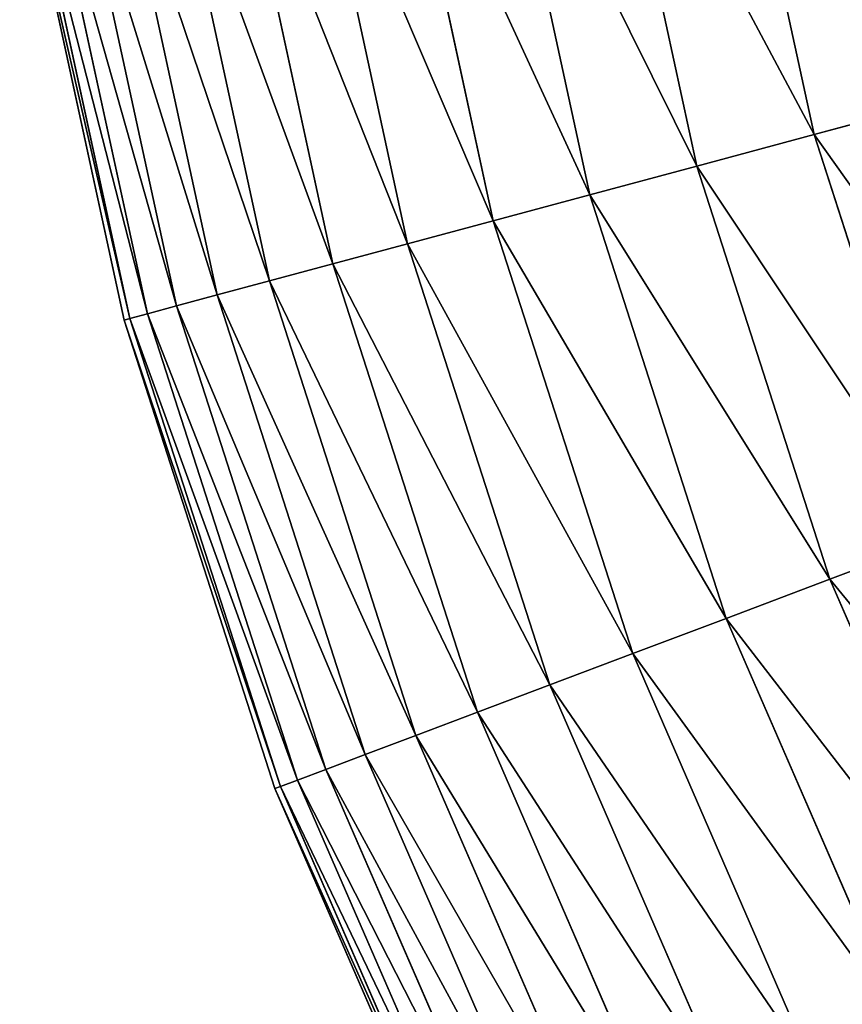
# Model space of a CAD drawing. Extents: x 5 to 965, y 4 to 104.
# Tile 3 of 256: x 6 to 14, y 34 to 44. Entities that reach past the tile are written whole.
import ezdxf

# ---------------------------------------------------------------- set-up
doc = ezdxf.new("R2010")
doc.units = 0
doc.layers.get('0').update_dxf_attribs({"color": 13, "linetype": 'CONTINUOUS'})

# ---------------------------------------------------------------- blocks, each defined once
blk = doc.blocks.new('COMPONENT_4')
for p, q in [((7.6751, 42.9555, 24.2346), (8.5668, 38.8432, 24.2346)), ((7.6751, 42.9555, 75.6449), (8.5668, 38.8432, 75.6449)), ((6.4804, 42.7572, 26.3699), (7.3972, 38.5288, 26.3699)), ((6.4804, 42.7572, 73.5096), (7.3972, 38.5288, 73.5096)), ((5.3905, 42.5764, 28.562), (6.3304, 38.242, 28.562)), ((5.3905, 42.5764, 71.3175), (6.3304, 38.242, 71.3175)), ((4.4082, 42.4134, 30.8056), (5.3688, 37.9835, 30.8056)), ((4.4082, 42.4134, 69.0739), (5.3688, 37.9835, 69.0739)), ((3.5359, 42.2686, 33.0953), (4.5148, 37.7539, 33.0953)), ((3.5359, 42.2686, 66.7843), (4.5148, 37.7539, 66.7843)), ((2.7755, 42.1424, 35.4255), (3.7705, 37.5538, 35.4255)), ((2.7755, 42.1424, 64.454), (3.7705, 37.5538, 64.454)), ((2.129, 42.0352, 37.7908), (3.1376, 37.3837, 37.7908)), ((2.129, 42.0352, 62.0888), (3.1376, 37.3837, 62.0888)), ((1.598, 41.947, 40.1853), (2.6177, 37.244, 40.1853)), ((1.598, 41.947, 59.6943), (2.6177, 37.244, 59.6943)), ((0.8868, 41.829, 45.0389), (1.9216, 37.0568, 45.0389)), ((0.8868, 41.829, 54.8406), (1.9216, 37.0568, 54.8406)), ((1.1836, 41.8783, 42.6032), (2.2121, 37.1349, 42.6032)), ((1.1836, 41.8783, 57.2763), (2.2121, 37.1349, 57.2763)), ((0.649, 41.7896, 49.9398), (1.6888, 36.9942, 49.9398)), ((0.7085, 41.7994, 47.4864), (1.747, 37.0099, 47.4864)), ((0.7085, 41.7994, 52.3932), (1.747, 37.0099, 52.3932)), ((9.8362, 39.1845, 22.1613), (8.5668, 38.8432, 24.2346)), ((8.5668, 38.8432, 75.6449), (9.8362, 39.1845, 77.7183)), ((8.5668, 38.8432, 24.2346), (7.3972, 38.5288, 26.3699)), ((7.3972, 38.5288, 73.5096), (8.5668, 38.8432, 75.6449)), ((8.5668, 38.8432, 24.2346), (9.8572, 34.8381, 24.2346)), ((8.5668, 38.8432, 75.6449), (9.8572, 34.8381, 75.6449)), ((7.3972, 38.5288, 26.3699), (6.3304, 38.242, 28.562)), ((6.3304, 38.242, 71.3175), (7.3972, 38.5288, 73.5096)), ((7.3972, 38.5288, 26.3699), (8.7241, 34.4106, 26.3699)), ((7.3972, 38.5288, 73.5096), (8.7241, 34.4106, 73.5096)), ((6.3304, 38.242, 28.562), (5.3688, 37.9835, 30.8056)), ((5.3688, 37.9835, 69.0739), (6.3304, 38.242, 71.3175)), ((6.3304, 38.242, 28.562), (7.6905, 34.0206, 28.562)), ((6.3304, 38.242, 71.3175), (7.6905, 34.0206, 71.3175)), ((5.3688, 37.9835, 30.8056), (4.5148, 37.7539, 33.0953)), ((4.5148, 37.7539, 66.7843), (5.3688, 37.9835, 69.0739)), ((5.3688, 37.9835, 30.8056), (6.7589, 33.6691, 30.8056)), ((5.3688, 37.9835, 69.0739), (6.7589, 33.6691, 69.0739)), ((4.5148, 37.7539, 33.0953), (3.7705, 37.5538, 35.4255)), ((3.7705, 37.5538, 64.454), (4.5148, 37.7539, 66.7843)), ((4.5148, 37.7539, 33.0953), (5.9315, 33.3569, 33.0953)), ((4.5148, 37.7539, 66.7843), (5.9315, 33.3569, 66.7843)), ((3.7705, 37.5538, 35.4255), (3.1376, 37.3837, 37.7908)), ((3.1376, 37.3837, 62.0888), (3.7705, 37.5538, 64.454)), ((3.7705, 37.5538, 35.4255), (5.2104, 33.0849, 35.4255)), ((3.7705, 37.5538, 64.454), (5.2104, 33.0849, 64.454)), ((3.1376, 37.3837, 37.7908), (2.6177, 37.244, 40.1853)), ((2.6177, 37.244, 59.6943), (3.1376, 37.3837, 62.0888)), ((3.1376, 37.3837, 37.7908), (4.5973, 32.8535, 37.7908)), ((3.1376, 37.3837, 62.0888), (4.5973, 32.8535, 62.0888)), ((2.6177, 37.244, 40.1853), (2.2121, 37.1349, 42.6032)), ((2.2121, 37.1349, 57.2763), (2.6177, 37.244, 59.6943)), ((2.6177, 37.244, 40.1853), (4.0936, 32.6635, 40.1853)), ((2.6177, 37.244, 59.6943), (4.0936, 32.6635, 59.6943)), ((2.2121, 37.1349, 42.6032), (1.9216, 37.0568, 45.0389)), ((1.9216, 37.0568, 54.8406), (2.2121, 37.1349, 57.2763)), ((2.2121, 37.1349, 42.6032), (3.7006, 32.5152, 42.6032)), ((2.2121, 37.1349, 57.2763), (3.7006, 32.5152, 57.2763)), ((1.747, 37.0099, 47.4864), (1.6888, 36.9942, 49.9398)), ((1.6888, 36.9942, 49.9398), (1.747, 37.0099, 52.3932)), ((1.9216, 37.0568, 45.0389), (1.747, 37.0099, 47.4864)), ((1.747, 37.0099, 52.3932), (1.9216, 37.0568, 54.8406)), ((1.747, 37.0099, 47.4864), (3.25, 32.3452, 47.4864)), ((1.747, 37.0099, 52.3932), (3.25, 32.3452, 52.3932)), ((1.9216, 37.0568, 45.0389), (3.4192, 32.409, 45.0389)), ((1.9216, 37.0568, 54.8406), (3.4192, 32.409, 54.8406)), ((1.6888, 36.9942, 49.9398), (3.1936, 32.3239, 49.9398)), ((9.8572, 34.8381, 24.2346), (8.7241, 34.4106, 26.3699)), ((9.8572, 34.8381, 75.6449), (8.7241, 34.4106, 73.5096)), ((8.7241, 34.4106, 26.3699), (7.6905, 34.0206, 28.562)), ((8.7241, 34.4106, 73.5096), (7.6905, 34.0206, 71.3175)), ((8.7241, 34.4106, 26.3699), (10.4483, 30.4423, 26.3699)), ((8.7241, 34.4106, 73.5096), (10.4483, 30.4423, 73.5096)), ((7.6905, 34.0206, 28.562), (6.7589, 33.6691, 30.8056)), ((7.6905, 34.0206, 71.3175), (6.7589, 33.6691, 69.0739)), ((7.6905, 34.0206, 28.562), (9.4579, 29.9529, 28.562)), ((7.6905, 34.0206, 71.3175), (9.4579, 29.9529, 71.3175)), ((6.7589, 33.6691, 30.8056), (5.9315, 33.3569, 33.0953)), ((6.7589, 33.6691, 69.0739), (5.9315, 33.3569, 66.7843)), ((6.7589, 33.6691, 30.8056), (8.5652, 29.5118, 30.8056)), ((6.7589, 33.6691, 69.0739), (8.5652, 29.5118, 69.0739)), ((5.9315, 33.3569, 33.0953), (5.2104, 33.0849, 35.4255)), ((5.9315, 33.3569, 66.7843), (5.2104, 33.0849, 64.454)), ((5.9315, 33.3569, 33.0953), (7.7724, 29.12, 33.0953)), ((5.9315, 33.3569, 66.7843), (7.7724, 29.12, 66.7843)), ((5.2104, 33.0849, 35.4255), (4.5973, 32.8535, 37.7908)), ((5.2104, 33.0849, 64.454), (4.5973, 32.8535, 62.0888)), ((5.2104, 33.0849, 35.4255), (7.0814, 28.7785, 35.4255)), ((5.2104, 33.0849, 64.454), (7.0814, 28.7785, 64.454)), ((4.5973, 32.8535, 37.7908), (4.0936, 32.6635, 40.1853)), ((4.5973, 32.8535, 62.0888), (4.0936, 32.6635, 59.6943)), ((4.5973, 32.8535, 37.7908), (6.4939, 28.4882, 37.7908)), ((4.5973, 32.8535, 62.0888), (6.4939, 28.4882, 62.0888)), ((4.0936, 32.6635, 40.1853), (3.7006, 32.5152, 42.6032)), ((4.0936, 32.6635, 59.6943), (3.7006, 32.5152, 57.2763)), ((4.0936, 32.6635, 40.1853), (6.0113, 28.2497, 40.1853)), ((4.0936, 32.6635, 59.6943), (6.0113, 28.2497, 59.6943)), ((3.7006, 32.5152, 42.6032), (3.4192, 32.409, 45.0389)), ((3.7006, 32.5152, 57.2763), (3.4192, 32.409, 54.8406)), ((3.7006, 32.5152, 42.6032), (5.6347, 28.0636, 42.6032)), ((3.7006, 32.5152, 57.2763), (5.6347, 28.0636, 57.2763)), ((3.4192, 32.409, 45.0389), (3.25, 32.3452, 47.4864)), ((3.4192, 32.409, 54.8406), (3.25, 32.3452, 52.3932)), ((3.4192, 32.409, 45.0389), (5.3651, 27.9304, 45.0389)), ((3.4192, 32.409, 54.8406), (5.3651, 27.9304, 54.8406)), ((3.25, 32.3452, 47.4864), (3.1936, 32.3239, 49.9398)), ((3.25, 32.3452, 52.3932), (3.1936, 32.3239, 49.9398)), ((3.1936, 32.3239, 49.9398), (5.1489, 27.8236, 49.9398)), ((3.25, 32.3452, 47.4864), (5.203, 27.8503, 47.4864)), ((3.25, 32.3452, 52.3932), (5.203, 27.8503, 52.3932))]:
    blk.add_line(p, q)
mesh = blk.add_polyface()
corners = [(7.6751, 42.9555, 24.2346), (9.8362, 39.1845, 22.1613), (8.5668, 38.8432, 24.2346), (8.9719, 43.1707, 22.1613)]
mesh.append_faces([[corners[k] for k in face] for face in [(0, 1, 2), (1, 0, 3)]], dxfattribs={"vtx0": -1})
mesh = blk.add_polyface()
corners = [(9.8362, 39.1845, 77.7183), (7.6751, 42.9555, 75.6449), (8.5668, 38.8432, 75.6449), (8.9719, 43.1707, 77.7183)]
mesh.append_faces([[corners[k] for k in face] for face in [(0, 1, 2), (1, 0, 3)]], dxfattribs={"vtx0": -1})
mesh = blk.add_polyface()
corners = [(6.4804, 42.7572, 26.3699), (8.5668, 38.8432, 24.2346), (7.3972, 38.5288, 26.3699), (7.6751, 42.9555, 24.2346)]
mesh.append_faces([[corners[k] for k in face] for face in [(0, 1, 2), (1, 0, 3)]], dxfattribs={"vtx0": -1})
mesh = blk.add_polyface()
corners = [(8.5668, 38.8432, 75.6449), (6.4804, 42.7572, 73.5096), (7.3972, 38.5288, 73.5096), (7.6751, 42.9555, 75.6449)]
mesh.append_faces([[corners[k] for k in face] for face in [(0, 1, 2), (1, 0, 3)]], dxfattribs={"vtx0": -1})
mesh = blk.add_polyface()
corners = [(5.3905, 42.5764, 28.562), (7.3972, 38.5288, 26.3699), (6.3304, 38.242, 28.562), (6.4804, 42.7572, 26.3699)]
mesh.append_faces([[corners[k] for k in face] for face in [(0, 1, 2), (1, 0, 3)]], dxfattribs={"vtx0": -1})
mesh = blk.add_polyface()
corners = [(7.3972, 38.5288, 73.5096), (5.3905, 42.5764, 71.3175), (6.3304, 38.242, 71.3175), (6.4804, 42.7572, 73.5096)]
mesh.append_faces([[corners[k] for k in face] for face in [(0, 1, 2), (1, 0, 3)]], dxfattribs={"vtx0": -1})
mesh = blk.add_polyface()
corners = [(4.4082, 42.4134, 30.8056), (6.3304, 38.242, 28.562), (5.3688, 37.9835, 30.8056), (5.3905, 42.5764, 28.562)]
mesh.append_faces([[corners[k] for k in face] for face in [(0, 1, 2), (1, 0, 3)]], dxfattribs={"vtx0": -1})
mesh = blk.add_polyface()
corners = [(6.3304, 38.242, 71.3175), (4.4082, 42.4134, 69.0739), (5.3688, 37.9835, 69.0739), (5.3905, 42.5764, 71.3175)]
mesh.append_faces([[corners[k] for k in face] for face in [(0, 1, 2), (1, 0, 3)]], dxfattribs={"vtx0": -1})
mesh = blk.add_polyface()
corners = [(3.5359, 42.2686, 33.0953), (5.3688, 37.9835, 30.8056), (4.5148, 37.7539, 33.0953), (4.4082, 42.4134, 30.8056)]
mesh.append_faces([[corners[k] for k in face] for face in [(0, 1, 2), (1, 0, 3)]], dxfattribs={"vtx0": -1})
mesh = blk.add_polyface()
corners = [(5.3688, 37.9835, 69.0739), (3.5359, 42.2686, 66.7843), (4.5148, 37.7539, 66.7843), (4.4082, 42.4134, 69.0739)]
mesh.append_faces([[corners[k] for k in face] for face in [(0, 1, 2), (1, 0, 3)]], dxfattribs={"vtx0": -1})
mesh = blk.add_polyface()
corners = [(2.7755, 42.1424, 35.4255), (4.5148, 37.7539, 33.0953), (3.7705, 37.5538, 35.4255), (3.5359, 42.2686, 33.0953)]
mesh.append_faces([[corners[k] for k in face] for face in [(0, 1, 2), (1, 0, 3)]], dxfattribs={"vtx0": -1})
mesh = blk.add_polyface()
corners = [(4.5148, 37.7539, 66.7843), (2.7755, 42.1424, 64.454), (3.7705, 37.5538, 64.454), (3.5359, 42.2686, 66.7843)]
mesh.append_faces([[corners[k] for k in face] for face in [(0, 1, 2), (1, 0, 3)]], dxfattribs={"vtx0": -1})
mesh = blk.add_polyface()
corners = [(2.129, 42.0352, 37.7908), (3.7705, 37.5538, 35.4255), (3.1376, 37.3837, 37.7908), (2.7755, 42.1424, 35.4255)]
mesh.append_faces([[corners[k] for k in face] for face in [(0, 1, 2), (1, 0, 3)]], dxfattribs={"vtx0": -1})
mesh = blk.add_polyface()
corners = [(3.7705, 37.5538, 64.454), (2.129, 42.0352, 62.0888), (3.1376, 37.3837, 62.0888), (2.7755, 42.1424, 64.454)]
mesh.append_faces([[corners[k] for k in face] for face in [(0, 1, 2), (1, 0, 3)]], dxfattribs={"vtx0": -1})
mesh = blk.add_polyface()
corners = [(1.598, 41.947, 40.1853), (3.1376, 37.3837, 37.7908), (2.6177, 37.244, 40.1853), (2.129, 42.0352, 37.7908)]
mesh.append_faces([[corners[k] for k in face] for face in [(0, 1, 2), (1, 0, 3)]], dxfattribs={"vtx0": -1})
mesh = blk.add_polyface()
corners = [(3.1376, 37.3837, 62.0888), (1.598, 41.947, 59.6943), (2.6177, 37.244, 59.6943), (2.129, 42.0352, 62.0888)]
mesh.append_faces([[corners[k] for k in face] for face in [(0, 1, 2), (1, 0, 3)]], dxfattribs={"vtx0": -1})
mesh = blk.add_polyface()
corners = [(1.1836, 41.8783, 42.6032), (2.6177, 37.244, 40.1853), (2.2121, 37.1349, 42.6032), (1.598, 41.947, 40.1853)]
mesh.append_faces([[corners[k] for k in face] for face in [(0, 1, 2), (1, 0, 3)]], dxfattribs={"vtx0": -1})
mesh = blk.add_polyface()
corners = [(2.6177, 37.244, 59.6943), (1.1836, 41.8783, 57.2763), (2.2121, 37.1349, 57.2763), (1.598, 41.947, 59.6943)]
mesh.append_faces([[corners[k] for k in face] for face in [(0, 1, 2), (1, 0, 3)]], dxfattribs={"vtx0": -1})
mesh = blk.add_polyface()
corners = [(0.7085, 41.7994, 47.4864), (1.9216, 37.0568, 45.0389), (1.747, 37.0099, 47.4864), (0.8868, 41.829, 45.0389)]
mesh.append_faces([[corners[k] for k in face] for face in [(0, 1, 2), (1, 0, 3)]], dxfattribs={"vtx0": -1})
mesh = blk.add_polyface()
corners = [(1.9216, 37.0568, 54.8406), (0.7085, 41.7994, 52.3932), (1.747, 37.0099, 52.3932), (0.8868, 41.829, 54.8406)]
mesh.append_faces([[corners[k] for k in face] for face in [(0, 1, 2), (1, 0, 3)]], dxfattribs={"vtx0": -1})
mesh = blk.add_polyface()
corners = [(0.8868, 41.829, 45.0389), (2.2121, 37.1349, 42.6032), (1.9216, 37.0568, 45.0389), (1.1836, 41.8783, 42.6032)]
mesh.append_faces([[corners[k] for k in face] for face in [(0, 1, 2), (1, 0, 3)]], dxfattribs={"vtx0": -1})
mesh = blk.add_polyface()
corners = [(2.2121, 37.1349, 57.2763), (0.8868, 41.829, 54.8406), (1.9216, 37.0568, 54.8406), (1.1836, 41.8783, 57.2763)]
mesh.append_faces([[corners[k] for k in face] for face in [(0, 1, 2), (1, 0, 3)]], dxfattribs={"vtx0": -1})
mesh = blk.add_polyface()
corners = [(0.649, 41.7896, 49.9398), (1.747, 37.0099, 47.4864), (1.6888, 36.9942, 49.9398), (0.7085, 41.7994, 47.4864)]
mesh.append_faces([[corners[k] for k in face] for face in [(0, 1, 2), (1, 0, 3)]], dxfattribs={"vtx0": -1})
mesh = blk.add_polyface()
corners = [(1.747, 37.0099, 52.3932), (0.649, 41.7896, 49.9398), (1.6888, 36.9942, 49.9398), (0.7085, 41.7994, 52.3932)]
mesh.append_faces([[corners[k] for k in face] for face in [(0, 1, 2), (1, 0, 3)]], dxfattribs={"vtx0": -1})
mesh = blk.add_polyface()
corners = [(8.5668, 38.8432, 24.2346), (11.0871, 35.3022, 22.1613), (9.8572, 34.8381, 24.2346), (9.8362, 39.1845, 22.1613)]
mesh.append_faces([[corners[k] for k in face] for face in [(0, 1, 2), (1, 0, 3)]], dxfattribs={"vtx0": -1})
mesh = blk.add_polyface()
corners = [(11.0871, 35.3022, 77.7183), (8.5668, 38.8432, 75.6449), (9.8572, 34.8381, 75.6449), (9.8362, 39.1845, 77.7183)]
mesh.append_faces([[corners[k] for k in face] for face in [(0, 1, 2), (1, 0, 3)]], dxfattribs={"vtx0": -1})
mesh = blk.add_polyface()
corners = [(7.3972, 38.5288, 26.3699), (9.8572, 34.8381, 24.2346), (8.7241, 34.4106, 26.3699), (8.5668, 38.8432, 24.2346)]
mesh.append_faces([[corners[k] for k in face] for face in [(0, 1, 2), (1, 0, 3)]], dxfattribs={"vtx0": -1})
mesh = blk.add_polyface()
corners = [(9.8572, 34.8381, 75.6449), (7.3972, 38.5288, 73.5096), (8.7241, 34.4106, 73.5096), (8.5668, 38.8432, 75.6449)]
mesh.append_faces([[corners[k] for k in face] for face in [(0, 1, 2), (1, 0, 3)]], dxfattribs={"vtx0": -1})
mesh = blk.add_polyface()
corners = [(6.3304, 38.242, 28.562), (8.7241, 34.4106, 26.3699), (7.6905, 34.0206, 28.562), (7.3972, 38.5288, 26.3699)]
mesh.append_faces([[corners[k] for k in face] for face in [(0, 1, 2), (1, 0, 3)]], dxfattribs={"vtx0": -1})
mesh = blk.add_polyface()
corners = [(8.7241, 34.4106, 73.5096), (6.3304, 38.242, 71.3175), (7.6905, 34.0206, 71.3175), (7.3972, 38.5288, 73.5096)]
mesh.append_faces([[corners[k] for k in face] for face in [(0, 1, 2), (1, 0, 3)]], dxfattribs={"vtx0": -1})
mesh = blk.add_polyface()
corners = [(5.3688, 37.9835, 30.8056), (7.6905, 34.0206, 28.562), (6.7589, 33.6691, 30.8056), (6.3304, 38.242, 28.562)]
mesh.append_faces([[corners[k] for k in face] for face in [(0, 1, 2), (1, 0, 3)]], dxfattribs={"vtx0": -1})
mesh = blk.add_polyface()
corners = [(7.6905, 34.0206, 71.3175), (5.3688, 37.9835, 69.0739), (6.7589, 33.6691, 69.0739), (6.3304, 38.242, 71.3175)]
mesh.append_faces([[corners[k] for k in face] for face in [(0, 1, 2), (1, 0, 3)]], dxfattribs={"vtx0": -1})
mesh = blk.add_polyface()
corners = [(4.5148, 37.7539, 33.0953), (6.7589, 33.6691, 30.8056), (5.9315, 33.3569, 33.0953), (5.3688, 37.9835, 30.8056)]
mesh.append_faces([[corners[k] for k in face] for face in [(0, 1, 2), (1, 0, 3)]], dxfattribs={"vtx0": -1})
mesh = blk.add_polyface()
corners = [(6.7589, 33.6691, 69.0739), (4.5148, 37.7539, 66.7843), (5.9315, 33.3569, 66.7843), (5.3688, 37.9835, 69.0739)]
mesh.append_faces([[corners[k] for k in face] for face in [(0, 1, 2), (1, 0, 3)]], dxfattribs={"vtx0": -1})
mesh = blk.add_polyface()
corners = [(3.7705, 37.5538, 35.4255), (5.9315, 33.3569, 33.0953), (5.2104, 33.0849, 35.4255), (4.5148, 37.7539, 33.0953)]
mesh.append_faces([[corners[k] for k in face] for face in [(0, 1, 2), (1, 0, 3)]], dxfattribs={"vtx0": -1})
mesh = blk.add_polyface()
corners = [(5.9315, 33.3569, 66.7843), (3.7705, 37.5538, 64.454), (5.2104, 33.0849, 64.454), (4.5148, 37.7539, 66.7843)]
mesh.append_faces([[corners[k] for k in face] for face in [(0, 1, 2), (1, 0, 3)]], dxfattribs={"vtx0": -1})
mesh = blk.add_polyface()
corners = [(3.1376, 37.3837, 37.7908), (5.2104, 33.0849, 35.4255), (4.5973, 32.8535, 37.7908), (3.7705, 37.5538, 35.4255)]
mesh.append_faces([[corners[k] for k in face] for face in [(0, 1, 2), (1, 0, 3)]], dxfattribs={"vtx0": -1})
mesh = blk.add_polyface()
corners = [(5.2104, 33.0849, 64.454), (3.1376, 37.3837, 62.0888), (4.5973, 32.8535, 62.0888), (3.7705, 37.5538, 64.454)]
mesh.append_faces([[corners[k] for k in face] for face in [(0, 1, 2), (1, 0, 3)]], dxfattribs={"vtx0": -1})
mesh = blk.add_polyface()
corners = [(2.6177, 37.244, 40.1853), (4.5973, 32.8535, 37.7908), (4.0936, 32.6635, 40.1853), (3.1376, 37.3837, 37.7908)]
mesh.append_faces([[corners[k] for k in face] for face in [(0, 1, 2), (1, 0, 3)]], dxfattribs={"vtx0": -1})
mesh = blk.add_polyface()
corners = [(4.5973, 32.8535, 62.0888), (2.6177, 37.244, 59.6943), (4.0936, 32.6635, 59.6943), (3.1376, 37.3837, 62.0888)]
mesh.append_faces([[corners[k] for k in face] for face in [(0, 1, 2), (1, 0, 3)]], dxfattribs={"vtx0": -1})
mesh = blk.add_polyface()
corners = [(2.2121, 37.1349, 42.6032), (4.0936, 32.6635, 40.1853), (3.7006, 32.5152, 42.6032), (2.6177, 37.244, 40.1853)]
mesh.append_faces([[corners[k] for k in face] for face in [(0, 1, 2), (1, 0, 3)]], dxfattribs={"vtx0": -1})
mesh = blk.add_polyface()
corners = [(4.0936, 32.6635, 59.6943), (2.2121, 37.1349, 57.2763), (3.7006, 32.5152, 57.2763), (2.6177, 37.244, 59.6943)]
mesh.append_faces([[corners[k] for k in face] for face in [(0, 1, 2), (1, 0, 3)]], dxfattribs={"vtx0": -1})
mesh = blk.add_polyface()
corners = [(1.9216, 37.0568, 45.0389), (3.7006, 32.5152, 42.6032), (3.4192, 32.409, 45.0389), (2.2121, 37.1349, 42.6032)]
mesh.append_faces([[corners[k] for k in face] for face in [(0, 1, 2), (1, 0, 3)]], dxfattribs={"vtx0": -1})
mesh = blk.add_polyface()
corners = [(3.7006, 32.5152, 57.2763), (1.9216, 37.0568, 54.8406), (3.4192, 32.409, 54.8406), (2.2121, 37.1349, 57.2763)]
mesh.append_faces([[corners[k] for k in face] for face in [(0, 1, 2), (1, 0, 3)]], dxfattribs={"vtx0": -1})
mesh = blk.add_polyface()
corners = [(1.6888, 36.9942, 49.9398), (3.25, 32.3452, 47.4864), (3.1936, 32.3239, 49.9398), (1.747, 37.0099, 47.4864)]
mesh.append_faces([[corners[k] for k in face] for face in [(0, 1, 2), (1, 0, 3)]], dxfattribs={"vtx0": -1})
mesh = blk.add_polyface()
corners = [(3.25, 32.3452, 52.3932), (1.6888, 36.9942, 49.9398), (3.1936, 32.3239, 49.9398), (1.747, 37.0099, 52.3932)]
mesh.append_faces([[corners[k] for k in face] for face in [(0, 1, 2), (1, 0, 3)]], dxfattribs={"vtx0": -1})
mesh = blk.add_polyface()
corners = [(1.747, 37.0099, 47.4864), (3.4192, 32.409, 45.0389), (3.25, 32.3452, 47.4864), (1.9216, 37.0568, 45.0389)]
mesh.append_faces([[corners[k] for k in face] for face in [(0, 1, 2), (1, 0, 3)]], dxfattribs={"vtx0": -1})
mesh = blk.add_polyface()
corners = [(3.4192, 32.409, 54.8406), (1.747, 37.0099, 52.3932), (3.25, 32.3452, 52.3932), (1.9216, 37.0568, 54.8406)]
mesh.append_faces([[corners[k] for k in face] for face in [(0, 1, 2), (1, 0, 3)]], dxfattribs={"vtx0": -1})
mesh = blk.add_polyface()
corners = [(8.7241, 34.4106, 26.3699), (11.534, 30.9788, 24.2346), (10.4483, 30.4423, 26.3699), (9.8572, 34.8381, 24.2346)]
mesh.append_faces([[corners[k] for k in face] for face in [(0, 1, 2), (1, 0, 3)]], dxfattribs={"vtx0": -1})
mesh = blk.add_polyface()
corners = [(11.534, 30.9788, 75.6449), (8.7241, 34.4106, 73.5096), (10.4483, 30.4423, 73.5096), (9.8572, 34.8381, 75.6449)]
mesh.append_faces([[corners[k] for k in face] for face in [(0, 1, 2), (1, 0, 3)]], dxfattribs={"vtx0": -1})
mesh = blk.add_polyface()
corners = [(7.6905, 34.0206, 28.562), (10.4483, 30.4423, 26.3699), (9.4579, 29.9529, 28.562), (8.7241, 34.4106, 26.3699)]
mesh.append_faces([[corners[k] for k in face] for face in [(0, 1, 2), (1, 0, 3)]], dxfattribs={"vtx0": -1})
mesh = blk.add_polyface()
corners = [(10.4483, 30.4423, 73.5096), (7.6905, 34.0206, 71.3175), (9.4579, 29.9529, 71.3175), (8.7241, 34.4106, 73.5096)]
mesh.append_faces([[corners[k] for k in face] for face in [(0, 1, 2), (1, 0, 3)]], dxfattribs={"vtx0": -1})
mesh = blk.add_polyface()
corners = [(6.7589, 33.6691, 30.8056), (9.4579, 29.9529, 28.562), (8.5652, 29.5118, 30.8056), (7.6905, 34.0206, 28.562)]
mesh.append_faces([[corners[k] for k in face] for face in [(0, 1, 2), (1, 0, 3)]], dxfattribs={"vtx0": -1})
mesh = blk.add_polyface()
corners = [(9.4579, 29.9529, 71.3175), (6.7589, 33.6691, 69.0739), (8.5652, 29.5118, 69.0739), (7.6905, 34.0206, 71.3175)]
mesh.append_faces([[corners[k] for k in face] for face in [(0, 1, 2), (1, 0, 3)]], dxfattribs={"vtx0": -1})
mesh = blk.add_polyface()
corners = [(5.9315, 33.3569, 33.0953), (8.5652, 29.5118, 30.8056), (7.7724, 29.12, 33.0953), (6.7589, 33.6691, 30.8056)]
mesh.append_faces([[corners[k] for k in face] for face in [(0, 1, 2), (1, 0, 3)]], dxfattribs={"vtx0": -1})
mesh = blk.add_polyface()
corners = [(8.5652, 29.5118, 69.0739), (5.9315, 33.3569, 66.7843), (7.7724, 29.12, 66.7843), (6.7589, 33.6691, 69.0739)]
mesh.append_faces([[corners[k] for k in face] for face in [(0, 1, 2), (1, 0, 3)]], dxfattribs={"vtx0": -1})
mesh = blk.add_polyface()
corners = [(5.2104, 33.0849, 35.4255), (7.7724, 29.12, 33.0953), (7.0814, 28.7785, 35.4255), (5.9315, 33.3569, 33.0953)]
mesh.append_faces([[corners[k] for k in face] for face in [(0, 1, 2), (1, 0, 3)]], dxfattribs={"vtx0": -1})
mesh = blk.add_polyface()
corners = [(7.7724, 29.12, 66.7843), (5.2104, 33.0849, 64.454), (7.0814, 28.7785, 64.454), (5.9315, 33.3569, 66.7843)]
mesh.append_faces([[corners[k] for k in face] for face in [(0, 1, 2), (1, 0, 3)]], dxfattribs={"vtx0": -1})
mesh = blk.add_polyface()
corners = [(4.5973, 32.8535, 37.7908), (7.0814, 28.7785, 35.4255), (6.4939, 28.4882, 37.7908), (5.2104, 33.0849, 35.4255)]
mesh.append_faces([[corners[k] for k in face] for face in [(0, 1, 2), (1, 0, 3)]], dxfattribs={"vtx0": -1})
mesh = blk.add_polyface()
corners = [(7.0814, 28.7785, 64.454), (4.5973, 32.8535, 62.0888), (6.4939, 28.4882, 62.0888), (5.2104, 33.0849, 64.454)]
mesh.append_faces([[corners[k] for k in face] for face in [(0, 1, 2), (1, 0, 3)]], dxfattribs={"vtx0": -1})
mesh = blk.add_polyface()
corners = [(4.0936, 32.6635, 40.1853), (6.4939, 28.4882, 37.7908), (6.0113, 28.2497, 40.1853), (4.5973, 32.8535, 37.7908)]
mesh.append_faces([[corners[k] for k in face] for face in [(0, 1, 2), (1, 0, 3)]], dxfattribs={"vtx0": -1})
mesh = blk.add_polyface()
corners = [(6.4939, 28.4882, 62.0888), (4.0936, 32.6635, 59.6943), (6.0113, 28.2497, 59.6943), (4.5973, 32.8535, 62.0888)]
mesh.append_faces([[corners[k] for k in face] for face in [(0, 1, 2), (1, 0, 3)]], dxfattribs={"vtx0": -1})
mesh = blk.add_polyface()
corners = [(3.7006, 32.5152, 42.6032), (6.0113, 28.2497, 40.1853), (5.6347, 28.0636, 42.6032), (4.0936, 32.6635, 40.1853)]
mesh.append_faces([[corners[k] for k in face] for face in [(0, 1, 2), (1, 0, 3)]], dxfattribs={"vtx0": -1})
mesh = blk.add_polyface()
corners = [(6.0113, 28.2497, 59.6943), (3.7006, 32.5152, 57.2763), (5.6347, 28.0636, 57.2763), (4.0936, 32.6635, 59.6943)]
mesh.append_faces([[corners[k] for k in face] for face in [(0, 1, 2), (1, 0, 3)]], dxfattribs={"vtx0": -1})
mesh = blk.add_polyface()
corners = [(3.4192, 32.409, 45.0389), (5.6347, 28.0636, 42.6032), (5.3651, 27.9304, 45.0389), (3.7006, 32.5152, 42.6032)]
mesh.append_faces([[corners[k] for k in face] for face in [(0, 1, 2), (1, 0, 3)]], dxfattribs={"vtx0": -1})
mesh = blk.add_polyface()
corners = [(5.6347, 28.0636, 57.2763), (3.4192, 32.409, 54.8406), (5.3651, 27.9304, 54.8406), (3.7006, 32.5152, 57.2763)]
mesh.append_faces([[corners[k] for k in face] for face in [(0, 1, 2), (1, 0, 3)]], dxfattribs={"vtx0": -1})
mesh = blk.add_polyface()
corners = [(3.25, 32.3452, 47.4864), (5.3651, 27.9304, 45.0389), (5.203, 27.8503, 47.4864), (3.4192, 32.409, 45.0389)]
mesh.append_faces([[corners[k] for k in face] for face in [(0, 1, 2), (1, 0, 3)]], dxfattribs={"vtx0": -1})
mesh = blk.add_polyface()
corners = [(5.3651, 27.9304, 54.8406), (3.25, 32.3452, 52.3932), (5.203, 27.8503, 52.3932), (3.4192, 32.409, 54.8406)]
mesh.append_faces([[corners[k] for k in face] for face in [(0, 1, 2), (1, 0, 3)]], dxfattribs={"vtx0": -1})
mesh = blk.add_polyface()
corners = [(3.1936, 32.3239, 49.9398), (5.203, 27.8503, 47.4864), (5.1489, 27.8236, 49.9398), (3.25, 32.3452, 47.4864)]
mesh.append_faces([[corners[k] for k in face] for face in [(0, 1, 2), (1, 0, 3)]], dxfattribs={"vtx0": -1})
mesh = blk.add_polyface()
corners = [(5.203, 27.8503, 52.3932), (3.1936, 32.3239, 49.9398), (5.1489, 27.8236, 49.9398), (3.25, 32.3452, 52.3932)]
mesh.append_faces([[corners[k] for k in face] for face in [(0, 1, 2), (1, 0, 3)]], dxfattribs={"vtx0": -1})
blk = doc.blocks.new('COMPONENT_5')
blk.add_blockref('COMPONENT_4', (0, 0))
blk = doc.blocks.new('GROUP_9')
blk.add_blockref('COMPONENT_5', (-80, 0))
blk = doc.blocks.new('GROUP_14')
blk.add_blockref('GROUP_9', (79.9176, 0))

msp = doc.modelspace()

# ---------------------------------------------------------------- block references
msp.add_blockref('GROUP_14', (5.3605, 3.5731, 2.9076))

doc.saveas('drawing.dxf')
